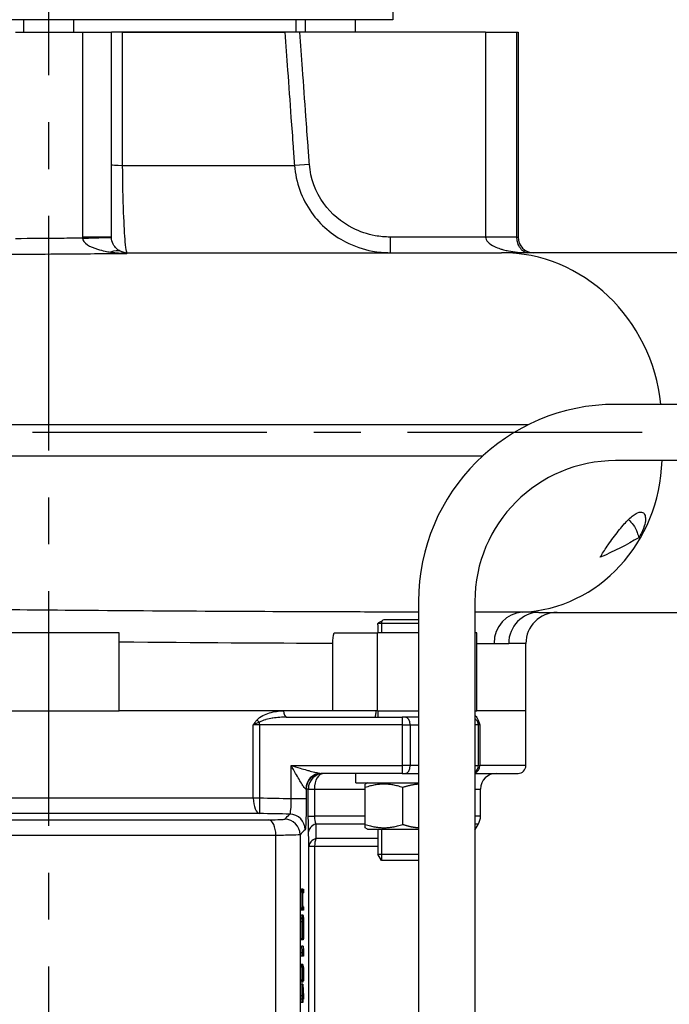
# Model space of a CAD drawing. Header units: millimetres. Extents: x -309 to 8091, y -6405 to -465.
# Tile 25 of 57: x 2910 to 3118, y -4212 to -3897. Entities that reach past the tile are written whole.
import ezdxf

# ---------------------------------------------------------------- set-up
doc = ezdxf.new("R2010")
doc.units = ezdxf.units.MM
doc.header["$LTSCALE"] = 20
doc.linetypes.add('MITTE', pattern=[2, 1.25, -0.25, 0.25, -0.25])
doc.layers.add('02-LINIE-035', color=2, linetype='CONTINUOUS')
doc.layers.add('05-ACHSE', color=1, linetype='MITTE')

msp = doc.modelspace()

# ---------------------------------------------------------------- linework, layer by layer
at = {"layer": '02-LINIE-035'}
for p, q in [((3029.69, -3874.88), (3029.69, -3896.88)), ((3029.69, -3896.88), (2809.69, -3896.88)), ((2911.69, -3900.88), (2911.69, -3896.88)), ((2927.69, -3900.88), (2927.69, -3896.88)), ((2998.69, -3900.88), (2998.69, -3896.88)), ((3001.69, -3900.88), (3001.69, -3896.88)), ((3017.69, -3900.88), (3017.69, -3896.88)), ((2908.98, -3900.88), (2930.4, -3900.88)), ((2930.4, -3900.88), (2939.69, -3900.88)), ((2930.4, -3900.88), (2930.4, -3966.38)), ((2943.21, -3900.88), (2939.69, -3900.88)), ((2939.69, -3966.38), (2939.69, -3900.88)), ((2995.11, -3900.88), (2943.21, -3900.88)), ((2943.21, -3900.88), (2995.11, -3900.88)), ((2999.9, -3900.88), (2995.11, -3900.88)), ((3059.33, -3900.88), (2999.9, -3900.88)), ((3059.33, -3900.88), (3069.31, -3900.88)), ((3059.33, -3900.88), (3059.33, -3966.38)), ((3069.31, -3966.38), (3069.31, -3900.88)), ((3069.31, -3900.88), (3069.69, -3900.88)), ((3069.69, -3900.88), (3069.69, -3966.38)), ((2943.26, -3943.47), (2998.21, -3943.47)), ((3002.99, -3943.13), (2998.21, -3943.47)), ((2939.69, -3966.38), (2930.4, -3966.38)), ((3059.33, -3966.38), (3028.77, -3966.38)), ((3028.77, -3966.38), (3028.77, -3971.38)), ((3069.31, -3966.38), (3059.33, -3966.38)), ((3069.31, -3966.38), (3069.69, -3966.38)), ((2944.69, -3971.38), (3064.4, -3971.38)), ((3134.39, -3971.38), (3064.4, -3971.38)), ((3240.88, -4019.88), (3100.88, -4019.88)), ((3073.01, -4026.38), (2731.16, -4026.38)), ((2731.16, -4036.38), (3058.37, -4036.38)), ((3240.88, -4037.88), (3100.88, -4037.88)), ((3037.88, -4082.88), (3037.88, -4382.88)), ((3055.88, -4082.88), (3055.88, -4382.88)), ((3076.35, -4086.38), (3134.39, -4086.38)), ((3026.03, -4089.37), (3026.03, -4092.88)), ((3026.83, -4088.68), (3037.88, -4088.68)), ((3024.83, -4090.34), (3024.83, -4092.88)), ((3037.88, -4089.91), (3024.84, -4089.91)), ((2942.19, -4092.88), (2897.19, -4092.88)), ((2942.19, -4117.88), (2942.19, -4092.88)), ((3010.85, -4092.88), (3024.71, -4092.88)), ((3024.71, -4117.88), (3024.71, -4092.88)), ((3037.88, -4092.88), (3024.71, -4092.88)), ((3056.53, -4092.88), (3055.88, -4092.88)), ((3056.53, -4117.88), (3056.53, -4092.88)), ((3010.43, -4117.88), (3010.43, -4096.23)), ((3072.19, -4096.38), (3066.71, -4096.38)), ((3072.19, -4117.88), (3072.19, -4096.38)), ((2897.19, -4117.88), (2942.19, -4117.88)), ((3010.43, -4117.88), (2942.19, -4117.88)), ((2994.71, -4117.88), (2942.19, -4117.88)), ((3010.43, -4117.88), (2994.71, -4117.88)), ((3024.71, -4117.88), (3010.43, -4117.88)), ((3024.71, -4117.88), (3037.88, -4117.88)), ((3024.83, -4117.88), (3024.83, -4119.88)), ((3055.88, -4117.88), (3056.53, -4117.88)), ((3072.19, -4117.88), (3056.53, -4117.88)), ((3072.19, -4117.88), (3056.53, -4117.88)), ((3072.19, -4135.38), (3072.19, -4117.88)), ((2995.7, -4119.88), (3032.67, -4119.88)), ((3033.59, -4119.88), (3032.67, -4119.88)), ((3037.88, -4119.88), (3033.59, -4119.88)), ((2985.03, -4145.72), (2985.03, -4122.38)), ((2986.99, -4122.38), (2985.03, -4122.38)), ((3032.75, -4122.38), (2986.99, -4122.38)), ((2986.99, -4122.38), (2986.99, -4145.72)), ((3032.75, -4135.38), (3032.75, -4122.38)), ((3032.75, -4122.38), (3035.22, -4122.38)), ((3035.22, -4122.38), (3037.88, -4122.38)), ((3035.22, -4122.38), (3035.22, -4135.38)), ((3057.01, -4122.38), (3055.88, -4122.38)), ((3057.01, -4135.38), (3057.01, -4122.38)), ((3057.48, -4122.38), (3057.01, -4122.38)), ((3057.48, -4122.38), (3057.48, -4135.38)), ((2997.13, -4145.91), (2997.13, -4135.38)), ((2997.13, -4135.38), (3032.75, -4135.38)), ((3035.22, -4135.38), (3032.75, -4135.38)), ((3037.88, -4135.38), (3035.22, -4135.38)), ((3055.88, -4135.38), (3057.01, -4135.38)), ((3057.01, -4135.38), (3057.48, -4135.38)), ((3072.19, -4135.38), (3057.48, -4135.38)), ((3032.67, -4137.88), (3006.72, -4137.88)), ((3017.83, -4140.88), (3017.83, -4137.88)), ((3032.67, -4137.88), (3033.59, -4137.88)), ((3033.59, -4137.88), (3037.88, -4137.88)), ((3055.88, -4137.88), (3069.69, -4137.88)), ((3001.84, -4142.88), (3001.95, -4142.88)), ((3002.63, -4142.88), (3001.95, -4142.88)), ((3001.95, -4142.88), (3001.95, -4145.91)), ((3002.63, -4151.54), (3002.63, -4142.88)), ((3002.63, -4142.88), (3004.56, -4142.88)), ((3004.56, -4142.88), (3020.83, -4142.88)), ((3004.56, -4142.88), (3004.56, -4151.54)), ((3017.83, -4140.88), (3037.88, -4140.88)), ((3021.58, -4140.88), (3020.83, -4141.31)), ((3020.83, -4142.39), (3020.83, -4141.31)), ((3020.83, -4154.18), (3020.83, -4142.39)), ((3032.83, -4154.18), (3032.83, -4142.39)), ((3055.88, -4142.88), (3057.69, -4142.88)), ((3057.69, -4151.54), (3057.69, -4142.88)), ((2985.03, -4145.72), (2986.99, -4145.72)), ((2997.13, -4145.91), (3001.95, -4145.91)), ((3002.63, -4151.54), (3004.56, -4151.54)), ((3020.83, -4151.54), (3004.56, -4151.54)), ((3057.69, -4151.54), (3055.88, -4151.54)), ((3005, -4154.04), (3020.83, -4154.04)), ((3020.83, -4155.25), (3020.83, -4154.18)), ((3021.58, -4155.68), (3020.83, -4155.25)), ((3021.58, -4155.68), (3037.88, -4155.68)), ((3024.83, -4155.68), (3024.83, -4163.68)), ((3026.03, -4155.68), (3026.03, -4165.64)), ((3055.88, -4154.04), (3057.02, -4154.04)), ((3055.88, -4156.02), (3057.02, -4154.04)), ((2992.24, -4265.88), (2992.24, -4157.69)), ((2999.98, -4157.49), (2999.98, -4265.88)), ((3024.83, -4158.65), (3005.07, -4158.65)), ((3002.82, -4232.88), (3002.82, -4161.15)), ((3002.82, -4161.15), (3004.64, -4161.15)), ((3004.64, -4161.15), (3024.83, -4161.15)), ((3004.64, -4161.15), (3004.64, -4232.88)), ((3024.83, -4163.68), (3037.88, -4163.68)), ((3026.05, -4165.68), (3024.83, -4163.68)), ((3037.88, -4165.68), (3026.05, -4165.68)), ((3000.82, -4175.25), (3000.32, -4175.25)), ((3000.9, -4174.93), (3000.4, -4174.93)), ((3001.1, -4174.93), (3001.1, -4176.05)), ((3000.9, -4180.51), (3001.1, -4180.51)), ((3001.1, -4180.51), (3001.1, -4181.64)), ((3000.82, -4181.35), (3000.32, -4181.35)), ((3000.9, -4181.64), (3000.4, -4181.64)), ((3000.93, -4183.23), (3000.43, -4183.23)), ((3000.77, -4185.31), (3000.27, -4185.31)), ((3001.06, -4186.17), (3000.8, -4186.17)), ((3001.04, -4185.26), (3000.83, -4185.26)), ((3000.89, -4187.51), (3000.79, -4187.51)), ((3000.83, -4190.02), (3000.89, -4190.02)), ((3000.89, -4190.02), (3000.89, -4187.51)), ((3000.89, -4187.51), (3000.93, -4187.51)), ((3000.93, -4187.51), (3000.93, -4191.12)), ((3001.06, -4188.68), (3000.93, -4188.68)), ((3001.04, -4189.5), (3000.93, -4189.5)), ((3001, -4189.97), (3000.93, -4189.97)), ((3001.01, -4190.99), (3001, -4189.97)), ((3000.8, -4191.12), (3000.3, -4191.12)), ((3000.98, -4193.16), (3000.48, -4193.16)), ((3000.93, -4191.12), (3000.8, -4191.12)), ((3001.01, -4190.99), (3000.93, -4190.99)), ((3000.98, -4193.16), (3001.02, -4193.16)), ((3000.26, -4196.3), (3000.26, -4195.26)), ((3000.76, -4195.26), (3000.26, -4195.26)), ((3000.76, -4196.3), (3000.26, -4196.3)), ((3001, -4194.27), (3000.5, -4194.27)), ((3000.76, -4196.3), (3000.76, -4195.26)), ((3000.76, -4195.26), (3001.03, -4195.26)), ((3001.11, -4196.3), (3000.76, -4196.3)), ((3001.11, -4195.63), (3001.11, -4196.3)), ((3000.85, -4198.99), (3000.35, -4198.99)), ((3000.85, -4198.99), (3000.85, -4200.09)), ((3000.92, -4199.17), (3000.85, -4199.17)), ((3000.91, -4200.16), (3000.92, -4199.17)), ((3000.92, -4199.17), (3001.1, -4200)), ((3000.78, -4199.83), (3000.28, -4199.83)), ((3000.94, -4200.8), (3000.8, -4200.8)), ((3000.91, -4200.16), (3000.84, -4200.16)), ((3001.06, -4200.84), (3000.96, -4200.38)), ((3001.06, -4200.84), (3000.98, -4200.84)), ((3001.06, -4204.24), (3001.06, -4200.84)), ((3001.1, -4200), (3001.1, -4204.24)), ((3000.79, -4203.97), (3000.29, -4203.97)), ((3000.34, -4208.98), (3000.34, -4205.27)), ((3000.84, -4205.27), (3000.34, -4205.27)), ((3000.87, -4204.65), (3000.37, -4204.65)), ((3000.93, -4203.03), (3000.81, -4203.03)), ((3000.84, -4208.98), (3000.84, -4205.27)), ((3000.84, -4205.27), (3000.88, -4205.27)), ((3000.88, -4205.27), (3001.1, -4209.17)), ((3001.06, -4204.24), (3000.94, -4204.24)), ((3001.1, -4204.24), (3001.06, -4204.24)), ((3000.26, -4210.02), (3000.26, -4208.98)), ((3000.76, -4208.98), (3000.26, -4208.98)), ((3000.76, -4210.02), (3000.76, -4208.98)), ((3000.76, -4208.98), (3000.84, -4208.98)), ((3000.88, -4206.3), (3000.88, -4208.98)), ((3001.04, -4208.98), (3000.88, -4206.3)), ((3000.88, -4208.98), (3001.04, -4208.98)), ((3001.1, -4209.17), (3001.1, -4210.02)), ((3000.76, -4210.02), (3000.26, -4210.02)), ((3000.34, -4211.17), (3000.34, -4210.02)), ((3000.84, -4211.17), (3000.34, -4211.17)), ((3000.84, -4210.02), (3000.76, -4210.02)), ((3000.84, -4211.17), (3000.84, -4210.02)), ((3000.88, -4211.17), (3000.84, -4211.17)), ((3001.1, -4210.02), (3000.88, -4210.02)), ((3000.88, -4210.02), (3000.88, -4211.17))]:
    msp.add_line(p, q, dxfattribs=at)
for centre, radius, start, end in [((3074.69, -3966.38), 5, 180, 270), ((2944.69, -3966.38), 5, 247.2644, 270), ((3100.88, -4082.88), 63, 90, 180), ((3100.88, -4082.88), 45, 90, 180), ((3082.19, -4096.38), 10, 90, 180), ((3069.69, -4135.38), 2.5, 270, 0), ((3062.69, -4142.88), 5, 90, 180), ((3052.69, -4151.54), 5, 330, 0)]:
    msp.add_arc(centre, radius, start, end, dxfattribs=at)
for centre, major_axis, ratio, start_param, end_param in [((2944.69, -3943.13), (-5, 0), 0.072815, 0, 1.279945), ((2929.69, -3966.74), (10, 0.24), 0.001722, 4.783889, 6.283185), ((2938.89, -3980.22), (3.86, 9.22), 0.577691, 0, 0.552071), ((3064.4, -4026.38), (0, 55), 0.933811, 4.830848, 6.283185), ((3069.07, -4036.38), (0, -50), 0.933811, 0.041121, 1.540792), ((3071.37, -4096.33), (0, 10), 0.933416, 0.041003, 1.570678), ((3076.35, -4096.38), (0, 10), 0.96404, 0, 1.570796), ((2995.7, -4117.88), (0, -2), 0.491963, 4.712389, 6.283185), ((2987.05, -4120.83), (-1.55, 1.26), 0.292558, 1.225914, 1.763561), ((3032.67, -4122.38), (0, 2.5), 0.034899, 4.712389, 6.283185), ((3033.59, -4122.38), (0, 2.5), 0.650865, 4.712389, 6.283185), ((3058.73, -4120.83), (-1.86, -0.73), 0.603842, 5.704409, 6.242057), ((2986.91, -4122.38), (0, 2.5), 0.034899, 4.712389, 5.063159), ((3054.51, -4122.38), (0, 2.5), 0.999391, 4.712389, 5.063159), ((3032.67, -4135.38), (0, -2.5), 0.034899, 0, 1.570796), ((3033.59, -4135.38), (0, -2.5), 0.650865, 0, 1.570796), ((3054.51, -4135.38), (0, -2.5), 0.999391, 0.581813, 1.570796), ((3055.23, -4135.38), (0, -2.5), 0.903572, 0.293895, 1.570796), ((3006.72, -4142.88), (0, 5), 0.976381, 0, 1.570796), ((3006.95, -4142.88), (0, 5), 0.999391, 0, 1.570796), ((3007.63, -4142.88), (0, 5), 0.999391, 0, 1.570796), ((3007.63, -4142.88), (0, 5), 0.61497, 0, 1.570796), ((2987.17, -4145.72), (0, -5), 0.428436, 4.712814, 6.244552), ((2987.17, -4145.72), (-0.08, -5), 0.034895, 4.712959, 6.248257), ((2959.8, -4152.86), (-93.03, 0.76), 0.026554, 4.304529, 4.415005), ((2994.98, -4157.49), (-3.5, 3.57), 0.998807, 3.937737, 5.487041), ((2996.62, -4155.89), (-3.5, 3.57), 0.998808, 3.93803, 5.486748), ((2989.82, -4157.69), (0, 5), 0.483671, 4.712003, 6.243301), ((3007.69, -4156.54), (-5, -0.13), 0.603803, 5.264607, 6.23939), ((3007.81, -4161.15), (-5, -0.13), 0.609243, 5.277417, 6.239161), ((3007.81, -4161.15), (0, -5), 0.63399, 4.18879, 4.712389), ((3011.1, -4052.05), (-10.2, -128.46), 0.011158, 6.193142, 6.284071), ((3000.49, -4205.13), (-0.48, -20.42), 0.016192, 2.762162, 2.910659), ((3000.62, -4186.26), (0.26, -4.05), 0.087629, 0.403462, 0.638338), ((3000.45, -4165.5), (0.54, -24.33), 0.012521, 0.164184, 0.307533), ((3000.97, -4201.2), (0.45, -9.88), 0.021825, 3.76163, 3.933669), ((3001.47, -4201.2), (0.45, -9.88), 0.021825, 3.76163, 3.933669), ((3000.53, -4169.74), (0.05, -26.13), 0.008193, 5.931016, 6.066347), ((3001.03, -4169.74), (0.05, -26.13), 0.008193, 5.931016, 6.066347), ((3008.8, -4509.79), (8.44, -310.82), 0.004718, 3.152017, 3.215816), ((3009.3, -4509.79), (8.44, -310.82), 0.004718, 3.152017, 3.215816), ((3006.94, -4319.48), (-6.07, 119.44), 0.008924, 0.027754, 0.101058), ((3000.58, -4211.13), (-0.28, -11.27), 0.020982, 2.731234, 2.911895)]:
    msp.add_ellipse(centre, major_axis=major_axis, ratio=ratio, start_param=start_param, end_param=end_param, dxfattribs=at)
for points, knots in [([(2943.26, -3943.47), (2943.25, -3941.51), (2943.25, -3939.54), (2943.25, -3934.42), (2943.24, -3931.27), (2943.23, -3923.08), (2943.23, -3918.04), (2943.22, -3908.96), (2943.21, -3904.92), (2943.21, -3900.88)], [-4.73701, -4.73701, -4.73701, -4.73701, -4.144884, -4.144884, -3.197482, -3.197482, -1.681639, -1.681639, -0.466368, -0.466368, -0.466368, -0.466368]), ([(2995.11, -3900.88), (2995.4, -3904.92), (2995.7, -3908.96), (2996.36, -3918.04), (2996.72, -3923.08), (2997.32, -3931.27), (2997.55, -3934.42), (2997.92, -3939.54), (2998.06, -3941.51), (2998.21, -3943.47)], [-4.270642, -4.270642, -4.270642, -4.270642, -3.055992, -3.055992, -1.539841, -1.539841, -0.592247, -0.592247, 0, 0, 0, 0]), ([(3002.99, -3943.13), (3002.84, -3941.16), (3002.7, -3939.19), (3002.32, -3934.07), (3002.09, -3930.92), (3001.49, -3922.73), (3001.13, -3917.69), (3000.47, -3908.72), (3000.18, -3904.8), (2999.9, -3900.88)], [0, 0, 0, 0, 0.592247, 0.592247, 1.539841, 1.539841, 3.055992, 3.055992, 4.23567, 4.23567, 4.23567, 4.23567]), ([(2944.69, -3971.38), (2944.62, -3971.38), (2944.55, -3971.21), (2944.36, -3970.31), (2944.23, -3969.33), (2943.92, -3965.73), (2943.72, -3962.5), (2943.4, -3954.14), (2943.28, -3948.85), (2943.26, -3943.47)], [0, 0, 0, 0, 0.474243, 0.474243, 1.233033, 1.233033, 2.447096, 2.447096, 3.793948, 3.793948, 3.793948, 3.793948]), ([(2998.21, -3943.47), (2998.59, -3948.85), (3000.52, -3954.14), (3006.48, -3962.5), (3010.26, -3965.73), (3017.26, -3969.33), (3020.14, -3970.31), (3024.99, -3971.21), (3026.89, -3971.38), (3028.77, -3971.38)], [0, 0, 0, 0, 1.346851, 1.346851, 2.560915, 2.560915, 3.319704, 3.319704, 3.793947, 3.793947, 3.793947, 3.793947]), ([(3028.77, -3966.38), (3027.19, -3966.38), (3025.59, -3966.24), (3021.51, -3965.49), (3019.09, -3964.67), (3013.18, -3961.68), (3009.99, -3958.98), (3004.94, -3952.01), (3003.31, -3947.6), (3002.99, -3943.13)], [-3.793947, -3.793947, -3.793947, -3.793947, -3.319704, -3.319704, -2.560915, -2.560915, -1.346851, -1.346851, 0, 0, 0, 0]), ([(2930.41, -3966.74), (2928.2, -3966.76), (2925.99, -3966.78), (2918.85, -3966.84), (2913.91, -3966.88), (2908.96, -3966.93)], [-30.892283, -30.892283, -30.892283, -30.892283, -30.206366, -30.206366, -28.682846, -28.682846, -28.682846, -28.682846]), ([(2930.4, -3966.38), (2930.4, -3966.4), (2930.4, -3966.41), (2930.4, -3966.45), (2930.4, -3966.47), (2930.4, -3966.54), (2930.41, -3966.58), (2930.41, -3966.66), (2930.41, -3966.7), (2930.41, -3966.74)], [0, 0, 0, 0, 0.00450753, 0.00450753, 0.01171958, 0.01171958, 0.02325886, 0.02325886, 0.03606026, 0.03606026, 0.03606026, 0.03606026]), ([(2930.41, -3966.74), (2930.45, -3967.49), (2931.05, -3968.24), (2932.86, -3969.43), (2933.98, -3969.9), (2936.02, -3970.53), (2936.85, -3970.74), (2938.26, -3971.02), (2938.82, -3971.11), (2939.39, -3971.19)], [-1.907696, -1.907696, -1.907696, -1.907696, -1.230464, -1.230464, -0.620001, -0.620001, -0.238462, -0.238462, 0, 0, 0, 0]), ([(2939.69, -3966.5), (2939.69, -3966.49), (2939.69, -3966.47), (2939.69, -3966.45), (2939.69, -3966.43), (2939.69, -3966.41), (2939.69, -3966.4), (2939.69, -3966.39), (2939.69, -3966.39), (2939.69, -3966.38)], [-0.03606026, -0.03606026, -0.03606026, -0.03606026, -0.02325886, -0.02325886, -0.01171958, -0.01171958, -0.00450753, -0.00450753, 0, 0, 0, 0]), ([(2942.76, -3970.99), (2942.56, -3970.91), (2942.36, -3970.81), (2941.87, -3970.53), (2941.58, -3970.32), (2940.89, -3969.68), (2940.51, -3969.2), (2939.91, -3968), (2939.71, -3967.25), (2939.69, -3966.5)], [0, 0, 0, 0, 0.238462, 0.238462, 0.620001, 0.620001, 1.230464, 1.230464, 1.907696, 1.907696, 1.907696, 1.907696]), ([(3059.33, -3966.38), (3059.33, -3966.92), (3059.58, -3967.46), (3060.55, -3968.51), (3061.31, -3969.01), (3062.77, -3969.7), (3063.38, -3969.94), (3064.35, -3970.25), (3064.68, -3970.35), (3065.56, -3970.58), (3066.12, -3970.71), (3067.6, -3971), (3068.54, -3971.13), (3070.54, -3971.33), (3071.61, -3971.38), (3072.66, -3971.38)], [0, 0, 0, 0, 0.481866, 0.481866, 1.032569, 1.032569, 1.376759, 1.376759, 1.548854, 1.548854, 1.824205, 1.824205, 2.264768, 2.264768, 2.753518, 2.753518, 2.753518, 2.753518]), ([(3072.66, -3971.38), (3072.42, -3971.38), (3072.18, -3971.33), (3071.7, -3971.13), (3071.47, -3971), (3071.11, -3970.71), (3070.97, -3970.58), (3070.74, -3970.35), (3070.66, -3970.25), (3070.41, -3969.94), (3070.24, -3969.7), (3069.85, -3969.01), (3069.64, -3968.51), (3069.38, -3967.46), (3069.31, -3966.92), (3069.31, -3966.38)], [-2.753518, -2.753518, -2.753518, -2.753518, -2.264768, -2.264768, -1.824205, -1.824205, -1.548854, -1.548854, -1.376759, -1.376759, -1.032569, -1.032569, -0.481866, -0.481866, 0, 0, 0, 0]), ([(2894.86, -3972.01), (2904.48, -3971.92), (2914.25, -3971.83), (2930.84, -3971.71), (2937.77, -3971.66), (2944.64, -3971.63)], [27.2938, 27.2938, 27.2938, 27.2938, 30.206366, 30.206366, 32.286765, 32.286765, 32.286765, 32.286765]), ([(2939.39, -3971.19), (2939.69, -3971.24), (2940, -3971.28), (2940.59, -3971.35), (2940.87, -3971.38), (2941.33, -3971.42), (2941.5, -3971.44), (2941.79, -3971.47), (2941.9, -3971.48), (2942.23, -3971.5), (2942.45, -3971.52), (2943.02, -3971.56), (2943.37, -3971.58), (2944.03, -3971.61), (2944.34, -3971.62), (2944.64, -3971.63)], [0, 0, 0, 0, 0.1284444, 0.1284444, 0.2442253, 0.2442253, 0.3165884, 0.3165884, 0.3618153, 0.3618153, 0.4522692, 0.4522692, 0.5969953, 0.5969953, 0.7236306, 0.7236306, 0.7236306, 0.7236306]), ([(2944.64, -3971.63), (2944.53, -3971.6), (2944.42, -3971.56), (2944.18, -3971.49), (2944.05, -3971.46), (2943.84, -3971.39), (2943.77, -3971.37), (2943.65, -3971.33), (2943.61, -3971.31), (2943.51, -3971.28), (2943.44, -3971.26), (2943.28, -3971.2), (2943.18, -3971.16), (2942.97, -3971.08), (2942.86, -3971.04), (2942.76, -3970.99)], [-0.7236306, -0.7236306, -0.7236306, -0.7236306, -0.5969953, -0.5969953, -0.4522692, -0.4522692, -0.3618153, -0.3618153, -0.3165884, -0.3165884, -0.2442253, -0.2442253, -0.1284444, -0.1284444, 0, 0, 0, 0]), ([(3095.97, -4068.79), (3096.06, -4068.63), (3096.15, -4068.47), (3096.87, -4067.25), (3097.66, -4066.04), (3099.58, -4063.27), (3100.67, -4061.79), (3102.78, -4059.11), (3103.8, -4057.92), (3105.73, -4055.98), (3106.63, -4055.23), (3108.11, -4054.42), (3108.71, -4054.26), (3109.62, -4054.42), (3109.96, -4054.68), (3110.36, -4055.5), (3110.46, -4056.02), (3110.41, -4057.31), (3110.27, -4058.06), (3109.72, -4059.8), (3109.28, -4060.78), (3108.6, -4062), (3108.44, -4062.27), (3108.27, -4062.53)], [-5.134678, -5.134678, -5.134678, -5.134678, -5.06781, -5.06781, -4.627791, -4.627791, -4.121674, -4.121674, -3.640774, -3.640774, -3.17203, -3.17203, -2.789958, -2.789958, -2.468911, -2.468911, -2.188236, -2.188236, -1.901555, -1.901555, -1.566594, -1.566594, -1.474299, -1.474299, -1.474299, -1.474299]), ([(3104.98, -4056.74), (3105.54, -4057.21), (3106.06, -4057.77), (3107.03, -4059.12), (3107.47, -4059.93), (3108, -4061.37), (3108.16, -4061.95), (3108.27, -4062.53)], [-1.5139901, -1.5139901, -1.5139901, -1.5139901, -1.2589795, -1.2589795, -0.9730531, -0.9730531, -0.7964978, -0.7964978, -0.7964978, -0.7964978]), ([(3037.85, -4086.31), (3031.27, -4086.3), (3024.06, -4086.28), (2991.15, -4086.19), (2960.65, -4086.05), (2903.91, -4085.58), (2877.73, -4085.28), (2839.83, -4084.68), (2826.29, -4084.43), (2814.42, -4084.16), (2798.02, -4083.8), (2784.53, -4083.41), (2766.6, -4082.74), (2761.71, -4082.44), (2761.23, -4082.24)], [-24.888587, -24.888587, -24.888587, -24.888587, -22.022764, -22.022764, -12.679683, -12.679683, -4.876801, -4.876801, 0, 0, 0, 6.731376, 6.731376, 13.299148, 13.299148, 13.299148, 13.299148]), ([(3076.35, -4086.38), (3075.77, -4086.38), (3075.16, -4086.37), (3073.98, -4086.36), (3073.4, -4086.35), (3072.45, -4086.34), (3072.08, -4086.34), (3071.46, -4086.34), (3071.23, -4086.34), (3070.99, -4086.34)], [0, 0, 0, 0, 0.565062, 0.565062, 1.074413, 1.074413, 1.392758, 1.392758, 1.591723, 1.591723, 1.591723, 1.591723]), ([(3024.84, -4089.91), (3025.35, -4089.59), (3025.87, -4089.27), (3026.53, -4088.87), (3026.68, -4088.77), (3026.83, -4088.68)], [-0.5818265, -0.5818265, -0.5818265, -0.5818265, -0.4988861, -0.4988861, -0.4744336, -0.4744336, -0.4744336, -0.4744336]), ([(3024.83, -4090.34), (3024.83, -4090.31), (3024.83, -4090.27), (3024.83, -4090.13), (3024.83, -4090.02), (3024.84, -4089.91)], [-0.06271967, -0.06271967, -0.06271967, -0.06271967, -0.04760693, -0.04760693, 0, 0, 0, 0]), ([(3062.04, -4096.33), (3062.26, -4096.33), (3062.48, -4096.33), (3063.04, -4096.33), (3063.38, -4096.34), (3064.23, -4096.35), (3064.73, -4096.36), (3065.74, -4096.37), (3066.24, -4096.38), (3066.71, -4096.38)], [-1.591723, -1.591723, -1.591723, -1.591723, -1.392758, -1.392758, -1.074413, -1.074413, -0.565062, -0.565062, 0, 0, 0, 0]), ([(2986.18, -4120.83), (2986.71, -4120.18), (2987.38, -4119.74), (2988.07, -4119.37), (2988.77, -4119.01), (2989.49, -4118.73), (2990.23, -4118.52), (2991.7, -4118.09), (2993.21, -4117.88), (2994.71, -4117.88)], [0, 0, 0, 0, 0.25, 0.25, 0.25, 0.5, 0.5, 0.5, 1, 1, 1, 1]), ([(3024.11, -4119.88), (3024.08, -4119.88), (3024.07, -4119.84), (3024.09, -4119.62), (3024.14, -4119.41), (3024.24, -4118.98), (3024.28, -4118.78), (3024.34, -4118.41), (3024.35, -4118.26), (3024.37, -4118.02), (3024.37, -4117.95), (3024.37, -4117.88)], [0.3313934, 0.3313934, 0.3313934, 0.3313934, 0.4195606, 0.4195606, 0.5565138, 0.5565138, 0.649727, 0.649727, 0.7107946, 0.7107946, 0.7354672, 0.7354672, 0.7354672, 0.7354672]), ([(2985.03, -4122.38), (2985.03, -4122.38), (2985.03, -4122.37), (2985.03, -4122.37), (2985.41, -4121.85), (2985.78, -4121.33), (2986.18, -4120.83)], [0, 0, 0, 0, 0.00668, 0.00668, 0.00668, 1, 1, 1, 1]), ([(2995.7, -4119.88), (2994.22, -4119.88), (2992.73, -4119.99), (2991.26, -4120.21), (2991.21, -4120.22), (2991.17, -4120.23), (2991.12, -4120.23), (2990.43, -4120.34), (2989.75, -4120.48), (2989.07, -4120.67), (2989.02, -4120.68), (2988.97, -4120.7), (2988.92, -4120.71), (2988.25, -4120.9), (2987.58, -4121.12), (2986.99, -4121.52)], [0, 0, 0, 0, 0.5, 0.5, 0.5, 0.515316, 0.515316, 0.515316, 0.75, 0.75, 0.75, 0.766696, 0.766696, 0.766696, 1, 1, 1, 1]), ([(3055.88, -4119.26), (3055.92, -4119.29), (3055.95, -4119.33), (3055.99, -4119.37), (3056.34, -4119.73), (3056.68, -4120.18), (3056.93, -4120.83)], [0.7240699, 0.7240699, 0.7240699, 0.7240699, 0.75, 0.75, 0.75, 1, 1, 1, 1]), ([(3056.85, -4121.52), (3056.69, -4121.12), (3056.49, -4120.9), (3056.29, -4120.71), (3056.28, -4120.69), (3056.27, -4120.68), (3056.25, -4120.67), (3056.13, -4120.55), (3056.01, -4120.46), (3055.88, -4120.37)], [0, 0, 0, 0, 0.234382, 0.234382, 0.234382, 0.25, 0.25, 0.25, 0.3934927, 0.3934927, 0.3934927, 0.3934927]), ([(3056.93, -4120.83), (3057.12, -4121.33), (3057.3, -4121.85), (3057.48, -4122.37), (3057.48, -4122.37), (3057.48, -4122.38), (3057.48, -4122.38)], [0, 0, 0, 0, 0.99332, 0.99332, 0.99332, 1, 1, 1, 1]), ([(2986.99, -4121.52), (2986.32, -4121.81), (2985.66, -4122.09), (2985.04, -4122.38), (2985.03, -4122.38), (2985.03, -4122.38), (2985.03, -4122.38)], [0, 0, 0, 0, 0.99355, 0.99355, 0.99355, 1, 1, 1, 1]), ([(3057.48, -4122.38), (3057.48, -4122.38), (3057.48, -4122.38), (3057.48, -4122.38), (3057.19, -4122.09), (3056.98, -4121.81), (3056.85, -4121.52)], [0, 0, 0, 0, 0.00645, 0.00645, 0.00645, 1, 1, 1, 1]), ([(3001.84, -4142.88), (3001.68, -4142.88), (3001.4, -4142.52), (3001.1, -4142.07), (3001.02, -4141.97), (3000.95, -4141.86), (3000.88, -4141.74), (3000.57, -4141.27), (3000.25, -4140.75), (2999.93, -4140.21), (2999.84, -4140.06), (2999.75, -4139.92), (2999.67, -4139.77), (2999.31, -4139.15), (2998.94, -4138.52), (2998.57, -4137.89), (2998.1, -4137.06), (2997.61, -4136.22), (2997.13, -4135.38)], [0, 0, 0, 0, 0.202158, 0.202158, 0.202158, 0.25, 0.25, 0.25, 0.446532, 0.446532, 0.446532, 0.5, 0.5, 0.5, 0.717053, 0.717053, 0.717053, 1, 1, 1, 1]), ([(2997.13, -4135.38), (2998.09, -4135.66), (2999.06, -4135.94), (3000.03, -4136.22), (3000.74, -4136.42), (3001.45, -4136.62), (3002.15, -4136.82), (3002.36, -4136.88), (3002.57, -4136.93), (3002.77, -4136.99), (3003.39, -4137.16), (3004, -4137.32), (3004.59, -4137.47), (3004.78, -4137.52), (3004.97, -4137.57), (3005.16, -4137.61), (3005.2, -4137.62), (3005.25, -4137.63), (3005.3, -4137.64), (3005.76, -4137.75), (3006.2, -4137.84), (3006.56, -4137.87), (3006.62, -4137.88), (3006.67, -4137.88), (3006.72, -4137.88)], [0, 0, 0, 0, 0.287785, 0.287785, 0.287785, 0.5, 0.5, 0.5, 0.562746, 0.562746, 0.562746, 0.75, 0.75, 0.75, 0.810437, 0.810437, 0.810437, 0.825377, 0.825377, 0.825377, 0.976835, 0.976835, 0.976835, 1, 1, 1, 1]), ([(2854.35, -4145.72), (2864.61, -4145.71), (2875.2, -4145.71), (2886.13, -4145.7), (2891.59, -4145.7), (2897.13, -4145.7), (2902.77, -4145.7), (2908.4, -4145.7), (2914.03, -4145.7), (2919.64, -4145.7), (2930.84, -4145.7), (2941.97, -4145.7), (2953.02, -4145.7), (2964.07, -4145.71), (2974.77, -4145.71), (2985.03, -4145.72)], [0, 0, 0, 0, 0.25, 0.25, 0.25, 0.375, 0.375, 0.375, 0.5, 0.5, 0.5, 0.75, 0.75, 0.75, 1, 1, 1, 1]), ([(2996.72, -4150.89), (2996.85, -4150.85), (2996.97, -4150.3), (2997.12, -4148.47), (2997.15, -4147.2), (2997.13, -4145.91)], [0, 0, 0, 0, 0.5, 0.5, 1, 1, 1, 1]), ([(3001.95, -4145.91), (3001.95, -4148.49), (3001.91, -4151.02), (3001.85, -4152.85), (3001.79, -4154.68), (3001.7, -4155.8), (3001.61, -4155.89)], [0, 0, 0, 0, 0.5, 0.5, 0.5, 1, 1, 1, 1]), ([(2987.08, -4150.72), (2976.51, -4150.71), (2965.47, -4150.7), (2954.08, -4150.7), (2942.68, -4150.69), (2931.2, -4150.69), (2919.63, -4150.69), (2913.85, -4150.69), (2908.04, -4150.69), (2902.23, -4150.69), (2896.42, -4150.7), (2890.7, -4150.7), (2885.07, -4150.7), (2873.8, -4150.7), (2862.87, -4150.71), (2852.3, -4150.72)], [0, 0, 0, 0, 0.249987, 0.249987, 0.249987, 0.499999, 0.499999, 0.499999, 0.625005, 0.625005, 0.625005, 0.75, 0.75, 0.75, 1, 1, 1, 1]), ([(2989.91, -4152.69), (2991.43, -4152.69), (2992.72, -4152.67), (2993.61, -4152.64), (2994, -4152.62), (2994.32, -4152.61), (2994.56, -4152.59), (2994.87, -4152.56), (2995.05, -4152.53), (2995.08, -4152.5)], [0, 0, 0, 0, 0.499713, 0.499713, 0.499713, 0.720907, 0.720907, 0.720907, 1, 1, 1, 1]), ([(2849.47, -4152.69), (2860.26, -4152.7), (2871.58, -4152.7), (2883.39, -4152.71), (2889.3, -4152.71), (2895.38, -4152.71), (2901.46, -4152.71), (2907.54, -4152.71), (2913.61, -4152.71), (2919.69, -4152.71), (2925.77, -4152.71), (2931.85, -4152.71), (2937.93, -4152.71), (2944.01, -4152.71), (2950.08, -4152.71), (2955.99, -4152.71), (2967.8, -4152.7), (2979.12, -4152.7), (2989.91, -4152.69)], [0, 0, 0, 0, 0.25, 0.25, 0.25, 0.375, 0.375, 0.375, 0.5, 0.5, 0.5, 0.624995, 0.624995, 0.624995, 0.749993, 0.749993, 0.749993, 1, 1, 1, 1]), ([(2992.24, -4157.69), (2981.09, -4157.7), (2969.4, -4157.7), (2957.2, -4157.7), (2951.1, -4157.71), (2944.82, -4157.71), (2938.54, -4157.71), (2932.25, -4157.71), (2925.97, -4157.71), (2919.69, -4157.71), (2913.41, -4157.71), (2907.13, -4157.71), (2900.85, -4157.71), (2894.57, -4157.71), (2888.29, -4157.71), (2882.19, -4157.7), (2869.98, -4157.7), (2858.29, -4157.7), (2847.14, -4157.69)], [0, 0, 0, 0, 0.25, 0.25, 0.25, 0.375, 0.375, 0.375, 0.5, 0.5, 0.5, 0.625, 0.625, 0.625, 0.75, 0.75, 0.75, 1, 1, 1, 1]), ([(2999.98, -4157.49), (2999.89, -4157.55), (2999.1, -4157.6), (2997.77, -4157.63), (2996.44, -4157.67), (2994.52, -4157.69), (2992.24, -4157.69)], [0, 0, 0, 0, 0.49971, 0.49971, 0.49971, 1, 1, 1, 1]), ([(3000.32, -4181.35), (3000.3, -4181.15), (3000.28, -4180.8), (3000.26, -4179.79), (3000.25, -4179.12), (3000.25, -4177.5), (3000.26, -4176.85), (3000.28, -4175.83), (3000.29, -4175.47), (3000.32, -4175.25)], [0, 0, 0, 0, 0.253498, 0.253498, 0.506997, 0.506997, 0.753498, 0.753498, 1, 1, 1, 1]), ([(3000.32, -4175.25), (3000.34, -4175.04), (3000.37, -4174.93), (3000.47, -4174.93), (3000.54, -4174.93), (3000.6, -4174.93)], [0, 0, 0, 0, 0.354514, 0.354514, 1, 1, 1, 1]), ([(3000.82, -4181.35), (3000.8, -4181.15), (3000.78, -4180.8), (3000.76, -4179.79), (3000.75, -4179.12), (3000.75, -4177.5), (3000.75, -4176.85), (3000.78, -4175.83), (3000.79, -4175.47), (3000.82, -4175.25)], [0, 0, 0, 0, 0.253498, 0.253498, 0.506997, 0.506997, 0.753498, 0.753498, 1, 1, 1, 1]), ([(3000.8, -4176.97), (3000.79, -4177.31), (3000.79, -4177.72), (3000.79, -4179.03), (3000.8, -4179.62), (3000.81, -4179.98)], [0, 0, 0, 0, 0.367862, 0.367862, 1, 1, 1, 1]), ([(3001.1, -4176.05), (3001.04, -4176.05), (3000.97, -4176.05), (3000.87, -4176.05), (3000.85, -4176.12), (3000.82, -4176.4), (3000.81, -4176.64), (3000.8, -4176.97)], [0, 0, 0, 0, 0.52514, 0.52514, 0.76257, 0.76257, 1, 1, 1, 1]), ([(3000.82, -4175.25), (3000.84, -4175.04), (3000.87, -4174.93), (3000.97, -4174.93), (3001.04, -4174.93), (3001.1, -4174.93)], [0, 0, 0, 0, 0.354514, 0.354514, 1, 1, 1, 1]), ([(3000.27, -4185.31), (3000.29, -4184.62), (3000.31, -4184.1), (3000.36, -4183.4), (3000.39, -4183.23), (3000.43, -4183.23)], [0, 0, 0, 0, 0.1760522, 0.1760522, 0.351725, 0.351725, 0.351725, 0.351725]), ([(3000.6, -4181.64), (3000.54, -4181.64), (3000.47, -4181.64), (3000.37, -4181.64), (3000.34, -4181.54), (3000.32, -4181.35)], [0, 0, 0, 0, 0.657203, 0.657203, 1, 1, 1, 1]), ([(3000.77, -4185.31), (3000.79, -4184.62), (3000.81, -4184.1), (3000.86, -4183.4), (3000.89, -4183.23), (3000.96, -4183.23), (3000.99, -4183.4), (3001.05, -4184.1), (3001.07, -4184.6), (3001.1, -4185.9), (3001.11, -4186.65), (3001.11, -4188.12), (3001.11, -4188.68), (3001.1, -4189.18)], [0, 0, 0, 0, 0.176052, 0.176052, 0.351725, 0.351725, 0.525934, 0.525934, 0.699782, 0.699782, 0.87363, 0.87363, 1, 1, 1, 1]), ([(3001.1, -4181.64), (3001.04, -4181.64), (3000.97, -4181.64), (3000.87, -4181.64), (3000.84, -4181.54), (3000.82, -4181.35)], [0, 0, 0, 0, 0.657203, 0.657203, 1, 1, 1, 1]), ([(3000.3, -4191.12), (3000.29, -4190.57), (3000.27, -4189.99), (3000.25, -4188.81), (3000.25, -4188.21), (3000.25, -4186.75), (3000.26, -4185.99), (3000.27, -4185.31)], [0, 0, 0, 0, 0.298658, 0.298658, 0.597315, 0.597315, 1, 1, 1, 1]), ([(3000.8, -4191.12), (3000.79, -4190.57), (3000.77, -4189.99), (3000.75, -4188.81), (3000.75, -4188.21), (3000.75, -4186.75), (3000.76, -4185.99), (3000.77, -4185.31)], [0, 0, 0, 0, 0.298658, 0.298658, 0.597315, 0.597315, 1, 1, 1, 1]), ([(3001.04, -4185.26), (3001.03, -4185.03), (3001.01, -4184.85), (3000.98, -4184.5), (3000.96, -4184.39), (3000.9, -4184.39), (3000.87, -4184.52), (3000.83, -4185.05), (3000.82, -4185.43), (3000.8, -4186.43), (3000.79, -4186.96), (3000.79, -4188.01), (3000.79, -4188.49), (3000.8, -4188.96)], [0, 0, 0, 0, 0.091474, 0.091474, 0.248399, 0.248399, 0.442221, 0.442221, 0.636598, 0.636598, 0.830976, 0.830976, 1, 1, 1, 1]), ([(3001.06, -4188.68), (3001.07, -4188.33), (3001.07, -4187.94), (3001.07, -4186.99), (3001.07, -4186.54), (3001.06, -4186.17)], [0, 0, 0, 0, 0.45572, 0.45572, 1, 1, 1, 1]), ([(3001.02, -4193.16), (3001.03, -4193.75), (3001.04, -4194.26), (3001.07, -4195.14), (3001.09, -4195.45), (3001.11, -4195.63)], [0, 0, 0, 0, 0.498943, 0.498943, 1, 1, 1, 1]), ([(3000.29, -4203.97), (3000.26, -4203.42), (3000.25, -4202.68), (3000.25, -4200.95), (3000.26, -4200.32), (3000.28, -4199.83)], [0, 0, 0, 0, 0.550152, 0.550152, 1, 1, 1, 1]), ([(3000.79, -4203.97), (3000.76, -4203.42), (3000.75, -4202.68), (3000.75, -4200.95), (3000.76, -4200.32), (3000.78, -4199.83)], [0, 0, 0, 0, 0.550152, 0.550152, 1, 1, 1, 1]), ([(3000.8, -4200.66), (3000.79, -4200.95), (3000.78, -4201.31), (3000.78, -4202.23), (3000.79, -4202.66), (3000.81, -4203.01)], [0, 0, 0, 0, 0.453686, 0.453686, 1, 1, 1, 1]), ([(3000.93, -4203.03), (3000.94, -4202.69), (3000.95, -4202.26), (3000.95, -4201.37), (3000.95, -4201.07), (3000.94, -4200.8)], [0, 0, 0, 0, 0.617822, 0.617822, 1, 1, 1, 1]), ([(3000.96, -4200.38), (3000.98, -4200.89), (3000.99, -4201.43), (3000.99, -4202.74), (3000.98, -4203.36), (3000.95, -4203.88)], [0, 0, 0, 0, 0.429907, 0.429907, 1, 1, 1, 1]), ([(3000.95, -4203.88), (3000.93, -4204.39), (3000.91, -4204.65), (3000.84, -4204.65), (3000.81, -4204.42), (3000.79, -4203.97)], [0, 0, 0, 0, 0.511577, 0.511577, 1, 1, 1, 1]), ([(3000.81, -4203.01), (3000.82, -4203.36), (3000.84, -4203.53), (3000.89, -4203.53), (3000.91, -4203.37), (3000.93, -4203.03)], [0, 0, 0, 0, 0.512091, 0.512091, 1, 1, 1, 1])]:
    msp.add_open_spline(points, degree=3, knots=knots, dxfattribs=at)
for points in [[(2944.64, -3971.63), (2944.66, -3971.46), (2944.67, -3971.38), (2944.69, -3971.38)], [(3108.27, -4062.53), (3104.6, -4064.73), (3100.49, -4066.82), (3095.97, -4068.79)], [(3070.99, -4086.34), (3067.02, -4086.34), (3061.94, -4086.34), (3055.91, -4086.33)], [(2942.19, -4095.81), (2966.74, -4096.03), (2990.4, -4096.16), (3010.43, -4096.23)], [(3010.43, -4096.23), (3010.43, -4095.09), (3010.57, -4093.95), (3010.85, -4092.88)], [(3056.54, -4096.33), (3058.57, -4096.33), (3060.4, -4096.33), (3062.04, -4096.33)], [(2986.99, -4145.72), (2990.37, -4145.78), (2993.75, -4145.84), (2997.13, -4145.91)], [(2995.08, -4152.5), (2995.63, -4151.96), (2996.17, -4151.43), (2996.72, -4150.89)], [(3002.69, -4156.54), (3002.66, -4155.1), (3002.63, -4153.36), (3002.63, -4151.54)], [(3004.56, -4151.54), (3004.56, -4152.52), (3004.75, -4153.39), (3005, -4154.04)], [(3005, -4154.04), (3005.02, -4155.58), (3005.05, -4157.12), (3005.07, -4158.65)], [(3001.61, -4155.89), (3001.07, -4156.42), (3000.52, -4156.96), (2999.98, -4157.49)], [(3002.82, -4161.15), (3002.78, -4159.62), (3002.74, -4158.08), (3002.69, -4156.54)], [(3000.8, -4188.96), (3000.81, -4189.42), (3000.82, -4189.77), (3000.83, -4190.02)], [(3001.06, -4190.35), (3001.05, -4190.63), (3001.03, -4190.85), (3001.01, -4190.99)], [(3001.1, -4189.18), (3001.09, -4189.67), (3001.08, -4190.06), (3001.06, -4190.35)], [(3000.37, -4204.65), (3000.34, -4204.65), (3000.31, -4204.42), (3000.29, -4203.97)]]:
    msp.add_open_spline(points, degree=3, dxfattribs=at)
for points, weights in [([(3032.83, -4142.39), (3026.83, -4140.39), (3020.83, -4142.39)], [1, 1.15470053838, 1]), ([(3037.88, -4141.34), (3035.53, -4141.49), (3032.83, -4142.39)], [1.07512350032, 1.0642262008, 1]), ([(3020.83, -4154.18), (3026.83, -4156.18), (3032.83, -4154.18)], [1, 1.15470053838, 1]), ([(3032.83, -4154.18), (3035.53, -4155.08), (3037.88, -4155.22)], [1, 1.0642262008, 1.07512350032])]:
    msp.add_rational_spline(points, weights, degree=2, dxfattribs=at)
at = {"layer": '05-ACHSE', "ltscale": 3}
for p, q in [((2919.69, -4874.63), (2919.69, -3315.92)), ((5509.39, -4028.88), (2651.95, -4028.88))]:
    msp.add_line(p, q, dxfattribs=at)

doc.saveas('drawing.dxf')
